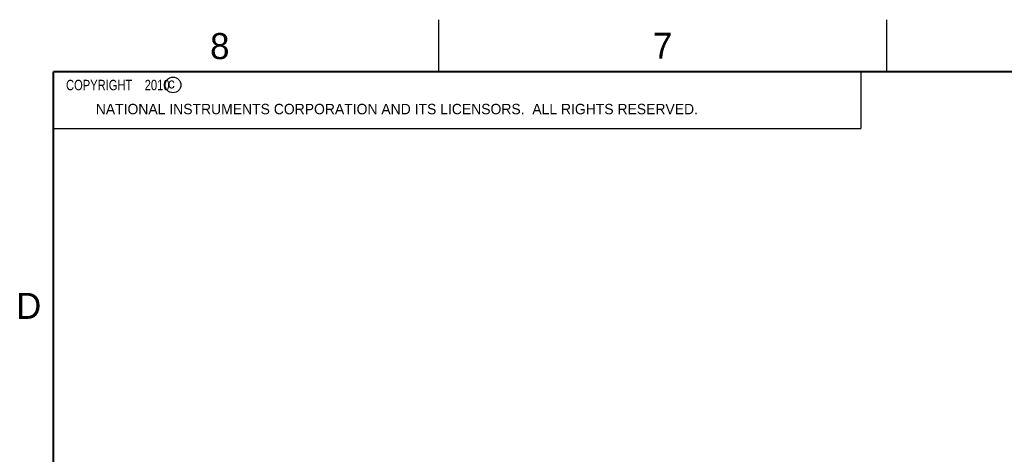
# Model space of a CAD drawing. Header units: inches. Extents: x 0 to 34, y 0 to 22.
# Tile 34 of 46: x 0.2 to 9.6, y 17.8 to 22. Entities that reach past the tile are written whole.
import ezdxf

# ---------------------------------------------------------------- set-up
doc = ezdxf.new("R2010")
doc.units = ezdxf.units.IN
doc.header["$LTSCALE"] = 1.87
doc.header["$MEASUREMENT"] = 0
doc.layers.get('0').update_dxf_attribs({"linetype": 'CONTINUOUS'})
doc.styles.get("Standard").update_dxf_attribs({"font": 'txt', "width": 0.8})

msp = doc.modelspace()

# ---------------------------------------------------------------- linework, layer by layer
at = {"color": 2, "linetype": 'CONTINUOUS'}
for p, q in [((4.2, 21.5), (4.2, 22)), ((8.5, 21.5), (8.5, 22)), ((0.5, 21.5), (8.25, 21.5)), ((0.5, 21.5), (0.5, 20.9531)), ((8.25, 21.5), (8.25, 20.9531)), ((0.5, 20.9531), (8.25, 20.9531))]:
    msp.add_line(p, q, dxfattribs=at)
at = {"color": 7, "linetype": 'CONTINUOUS', "const_width": 0.02}
for points in [[(0.5, 21.5), (0.5, 0.5)], [(33.5, 21.5), (0.5, 21.5)]]:
    msp.add_lwpolyline(points, dxfattribs=at)
at = {"color": 2, "linetype": 'CONTINUOUS'}
msp.add_circle((1.6484, 21.3727), 0.0754, dxfattribs=at)

# ---------------------------------------------------------------- texts
for s, height, p in [('8', 0.25, (2.0046, 21.6213)), ('7', 0.25, (6.2556, 21.6243)), ('c', 0.1, (1.599, 21.3388)), ('NATIONAL INSTRUMENTS CORPORATION AND ITS LICENSORS.  ALL RIGHTS RESERVED.', 0.1, (0.9071, 21.0911)), ('D', 0.25, (0.1424, 19.125))]:
    msp.add_text(s, height=height, dxfattribs=at).set_placement(p)
at = {"color": 2, "linetype": 'CONTINUOUS', "insert": (0.5625, 21.4219), "char_height": 0.1, "width": 1.52, "attachment_point": 1}
msp.add_mtext('  COPYRIGHT    2010', dxfattribs=at)

doc.saveas('drawing.dxf')
